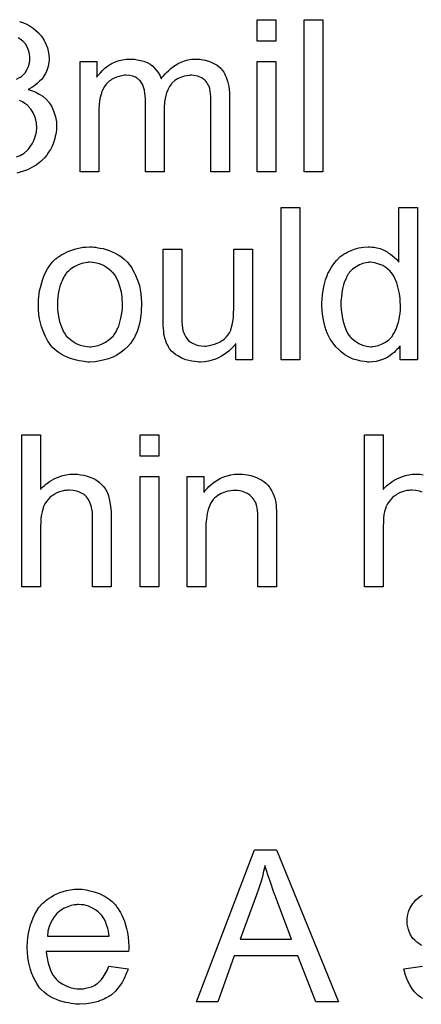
# Model space of a CAD drawing. Extents: x -2 to 8.5, y -2.9 to 5.2.
# Tile 104 of 207: x 5.01 to 5.221, y 0.632 to 1.15. Entities that reach past the tile are written whole.
import ezdxf

# ---------------------------------------------------------------- set-up
doc = ezdxf.new("R2010")
doc.units = 0
doc.layers.add('acc-ni-360-20-out-a_document', color=1, linetype='CONTINUOUS')

msp = doc.modelspace()

# ---------------------------------------------------------------- linework, layer by layer
at = {"layer": 'acc-ni-360-20-out-a_document', "color": 1}
for points in [[(5.00941, 1.14902), (5.011493, 1.148326), (5.013576, 1.1474), (5.013691, 1.1474), (5.013807, 1.147285), (5.014501, 1.146938), (5.015542, 1.146243), (5.016699, 1.145433), (5.018088, 1.144276), (5.019476, 1.143004), (5.020865, 1.1415), (5.022022, 1.139764), (5.022137, 1.139533), (5.022484, 1.138954), (5.022947, 1.137913), (5.023526, 1.13664), (5.024104, 1.135136), (5.024567, 1.133401), (5.024914, 1.131434), (5.02503, 1.129467), (5.02503, 1.129235), (5.02503, 1.128541), (5.024914, 1.127616), (5.024683, 1.126343), (5.024336, 1.124839), (5.023757, 1.123219), (5.023063, 1.121599), (5.022137, 1.119979), (5.022022, 1.119748), (5.021675, 1.119285), (5.02098, 1.118475), (5.020055, 1.11755), (5.018898, 1.116508), (5.017509, 1.115351), (5.01589, 1.11431), (5.013923, 1.113269), (5.014038, 1.113269), (5.01427, 1.113153), (5.014617, 1.113037), (5.01508, 1.112922), (5.016352, 1.112459), (5.017972, 1.111765), (5.019823, 1.110839), (5.021675, 1.109682), (5.02341, 1.108178), (5.02503, 1.106443), (5.025146, 1.106211), (5.025608, 1.105517), (5.026303, 1.10436), (5.026997, 1.102856), (5.027691, 1.101005), (5.028385, 1.098806), (5.028848, 1.096261), (5.028964, 1.093484), (5.028964, 1.093368), (5.028964, 1.093021), (5.028964, 1.092443), (5.028848, 1.091749), (5.028732, 1.090823), (5.028501, 1.089782), (5.02827, 1.088625), (5.028038, 1.087352), (5.027113, 1.084575), (5.026418, 1.083071), (5.025724, 1.081683), (5.024798, 1.080179), (5.023757, 1.078675), (5.0226, 1.07717), (5.021212, 1.075782), (5.021096, 1.075666), (5.020865, 1.075435), (5.020402, 1.075088), (5.019823, 1.074625), (5.019129, 1.074046), (5.018204, 1.073468), (5.017162, 1.072774), (5.01589, 1.072195), (5.014617, 1.071501), (5.013113, 1.070807), (5.011609, 1.070228), (5.009873, 1.06965), (5.008022, 1.069187)], [(5.144548, 1.138723), (5.134713, 1.138723), (5.134713, 1.149946), (5.144548, 1.149946), (5.144548, 1.138723)], [(5.169192, 1.069881), (5.159358, 1.069881), (5.159358, 1.149946), (5.169192, 1.149946), (5.169192, 1.069881)], [(5.007906, 1.118591), (5.009873, 1.119632), (5.009989, 1.119632), (5.010105, 1.119748), (5.010683, 1.120211), (5.011493, 1.121021), (5.012419, 1.122062), (5.013344, 1.123566), (5.014154, 1.125302), (5.014733, 1.127268), (5.014964, 1.128426), (5.014964, 1.129698), (5.014964, 1.129814), (5.014964, 1.12993), (5.014964, 1.130624), (5.014733, 1.131549), (5.014501, 1.132822), (5.014038, 1.13421), (5.01346, 1.135715), (5.012534, 1.137219), (5.011262, 1.138607), (5.011146, 1.138723), (5.010567, 1.139186), (5.009757, 1.139764), (5.008716, 1.140458)], [(5.10359, 1.12912), (5.1044, 1.12912), (5.10521, 1.129004), (5.107177, 1.128657), (5.10926, 1.128078), (5.111458, 1.127153), (5.113656, 1.125996), (5.115507, 1.124376), (5.115739, 1.124145), (5.116202, 1.12345), (5.117011, 1.122409), (5.117359, 1.121599), (5.117821, 1.120789), (5.118284, 1.119748), (5.118631, 1.118707), (5.119094, 1.11755), (5.119441, 1.116161), (5.119672, 1.114773), (5.119904, 1.113153), (5.120135, 1.111533), (5.120135, 1.109682), (5.120135, 1.069881), (5.110301, 1.069881), (5.110301, 1.106327), (5.110301, 1.106443), (5.110301, 1.106558), (5.110301, 1.107252), (5.110301, 1.108294), (5.110185, 1.109566), (5.110069, 1.110955), (5.109954, 1.112343), (5.109722, 1.113732), (5.109375, 1.114773), (5.109375, 1.114889), (5.109144, 1.115236), (5.108912, 1.115698), (5.108565, 1.116277), (5.108102, 1.116971), (5.107524, 1.117665), (5.10683, 1.11836), (5.105904, 1.119054), (5.105788, 1.119169), (5.105441, 1.119285), (5.104979, 1.119517), (5.104169, 1.119864), (5.103359, 1.120211), (5.102318, 1.120442), (5.101276, 1.120558), (5.100003, 1.120674), (5.099425, 1.120674), (5.098962, 1.120558), (5.097805, 1.120442), (5.096417, 1.120211), (5.094797, 1.119632), (5.093061, 1.118938), (5.091326, 1.117897), (5.089706, 1.116508), (5.089591, 1.116277), (5.089128, 1.115698), (5.088434, 1.114773), (5.087739, 1.113384), (5.086929, 1.111533), (5.086351, 1.109335), (5.085888, 1.106674), (5.085657, 1.10355), (5.085657, 1.069881), (5.075822, 1.069881), (5.075822, 1.107484), (5.075822, 1.1076), (5.075822, 1.107831), (5.075822, 1.108062), (5.075822, 1.108525), (5.075707, 1.109798), (5.075475, 1.111186), (5.075244, 1.112806), (5.074781, 1.114426), (5.074202, 1.11593), (5.073392, 1.117318), (5.073277, 1.117434), (5.07293, 1.117897), (5.072351, 1.11836), (5.071541, 1.119054), (5.0705, 1.119632), (5.069112, 1.120211), (5.067492, 1.120558), (5.065525, 1.120674), (5.064831, 1.120674), (5.064021, 1.120558), (5.063095, 1.120442), (5.061938, 1.120095), (5.06055, 1.119748), (5.059277, 1.119169), (5.057889, 1.118475), (5.057773, 1.11836), (5.05731, 1.118013), (5.056732, 1.11755), (5.055922, 1.116855), (5.055112, 1.11593), (5.054302, 1.114773), (5.053492, 1.1135), (5.052798, 1.111996), (5.052682, 1.111765), (5.052566, 1.111186), (5.052335, 1.110261), (5.051988, 1.108988), (5.051641, 1.107252), (5.051409, 1.10517), (5.051294, 1.10274), (5.051178, 1.099963), (5.051178, 1.069881), (5.041344, 1.069881), (5.041344, 1.127963), (5.050137, 1.127963), (5.050137, 1.119632), (5.050252, 1.119864), (5.0506, 1.120326), (5.051294, 1.121136), (5.052104, 1.122062), (5.053145, 1.123219), (5.054418, 1.124376), (5.055806, 1.125533), (5.057426, 1.126574), (5.057657, 1.12669), (5.058236, 1.127037), (5.059161, 1.127384), (5.060434, 1.127963), (5.061938, 1.128426), (5.063674, 1.128773), (5.065641, 1.12912), (5.067723, 1.129235), (5.068765, 1.129235), (5.070037, 1.12912), (5.071426, 1.128888), (5.073161, 1.128541), (5.074897, 1.128078), (5.076632, 1.127384), (5.078252, 1.126459), (5.078483, 1.126343), (5.078946, 1.125996), (5.07964, 1.125417), (5.080566, 1.124492), (5.081492, 1.12345), (5.082533, 1.122178), (5.083458, 1.120674), (5.084153, 1.118938), (5.084268, 1.119054), (5.0845, 1.119401), (5.084847, 1.119864), (5.085425, 1.120558), (5.086119, 1.121368), (5.086929, 1.122178), (5.087855, 1.123103), (5.089012, 1.124145), (5.090285, 1.12507), (5.091557, 1.125996), (5.093061, 1.126806), (5.094681, 1.127616), (5.096417, 1.12831), (5.098268, 1.128773), (5.100119, 1.12912), (5.102202, 1.129235), (5.103012, 1.129235), (5.10359, 1.12912)], [(5.144548, 1.069881), (5.134713, 1.069881), (5.134713, 1.127963), (5.144548, 1.127963), (5.144548, 1.069881)], [(5.007906, 1.077749), (5.009873, 1.078559), (5.01184, 1.079716), (5.013691, 1.081336), (5.013923, 1.081567), (5.014501, 1.082261), (5.015195, 1.083303), (5.016121, 1.084691), (5.017047, 1.086426), (5.017741, 1.088393), (5.018319, 1.090707), (5.018551, 1.093253), (5.018551, 1.093368), (5.018551, 1.0936), (5.018551, 1.093947), (5.018435, 1.09441), (5.018319, 1.095682), (5.017972, 1.097187), (5.017509, 1.099038), (5.016699, 1.100889), (5.015542, 1.10274), (5.014038, 1.104476), (5.013807, 1.104707), (5.013229, 1.10517), (5.012303, 1.105864), (5.01103, 1.106674), (5.00941, 1.107484)], [(5.157159, 0.971027), (5.147325, 0.971027), (5.147325, 1.051092), (5.157159, 1.051092), (5.157159, 0.971027)], [(5.219059, 0.971027), (5.209918, 0.971027), (5.209918, 0.978316), (5.209803, 0.978201), (5.209687, 0.977969), (5.20934, 0.977506), (5.208877, 0.976928), (5.208299, 0.976349), (5.207605, 0.975655), (5.206795, 0.974845), (5.205753, 0.974035), (5.204712, 0.973226), (5.203555, 0.972416), (5.202167, 0.971721), (5.200663, 0.971143), (5.199158, 0.970564), (5.197423, 0.970102), (5.195572, 0.96987), (5.193605, 0.969755), (5.192911, 0.969755), (5.192448, 0.96987), (5.191059, 0.969986), (5.18944, 0.970217), (5.187473, 0.97068), (5.185274, 0.971374), (5.183076, 0.9723), (5.180878, 0.973573), (5.180762, 0.973573), (5.180646, 0.973804), (5.179952, 0.974267), (5.178911, 0.975192), (5.177638, 0.976349), (5.176134, 0.977854), (5.17463, 0.979705), (5.173126, 0.981787), (5.171853, 0.984217), (5.171853, 0.984333), (5.171738, 0.984564), (5.171622, 0.984911), (5.17139, 0.985374), (5.171159, 0.986068), (5.170812, 0.986878), (5.170581, 0.987688), (5.170349, 0.988729), (5.169771, 0.991043), (5.169192, 0.993704), (5.168845, 0.996713), (5.168729, 0.999952), (5.168729, 1.000068), (5.168729, 1.000299), (5.168729, 1.000762), (5.168729, 1.001456), (5.168845, 1.00215), (5.168845, 1.003076), (5.169076, 1.005159), (5.169423, 1.007588), (5.170002, 1.01025), (5.170696, 1.013026), (5.171622, 1.015687), (5.171622, 1.015803), (5.171738, 1.016034), (5.171969, 1.016382), (5.1722, 1.016844), (5.172895, 1.018117), (5.17382, 1.019737), (5.174977, 1.021472), (5.176481, 1.023208), (5.178217, 1.025059), (5.180299, 1.026563), (5.180415, 1.026563), (5.180531, 1.026679), (5.180878, 1.02691), (5.181341, 1.027142), (5.182498, 1.02772), (5.184117, 1.02853), (5.185969, 1.029224), (5.188167, 1.029803), (5.190597, 1.030266), (5.193142, 1.030381), (5.194068, 1.030381), (5.194993, 1.030266), (5.196266, 1.03015), (5.19777, 1.029803), (5.19939, 1.029456), (5.20101, 1.028877), (5.202514, 1.028067), (5.202745, 1.027952), (5.203208, 1.02772), (5.203902, 1.027142), (5.204828, 1.026563), (5.205985, 1.025753), (5.207026, 1.024712), (5.208183, 1.023671), (5.209224, 1.022398), (5.209224, 1.051092), (5.219059, 1.051092), (5.219059, 0.971027)], [(5.048517, 1.030266), (5.049558, 1.03015), (5.050715, 1.029918), (5.051988, 1.029687), (5.053492, 1.029456), (5.056616, 1.028414), (5.058236, 1.027836), (5.059856, 1.027026), (5.061475, 1.026216), (5.063095, 1.025059), (5.064599, 1.023902), (5.066103, 1.022514), (5.066219, 1.022398), (5.06645, 1.022167), (5.066798, 1.021704), (5.06726, 1.021125), (5.067839, 1.020315), (5.068533, 1.019274), (5.069227, 1.018117), (5.069922, 1.016844), (5.070616, 1.015456), (5.07131, 1.013721), (5.072004, 1.011985), (5.072583, 1.010018), (5.073045, 1.007936), (5.073392, 1.005737), (5.073624, 1.003423), (5.07374, 1.000878), (5.07374, 1.000762), (5.07374, 1.000415), (5.07374, 0.999837), (5.07374, 0.999027), (5.073624, 0.998101), (5.073508, 0.996944), (5.073508, 0.995787), (5.073277, 0.994514), (5.07293, 0.991622), (5.072235, 0.988729), (5.071426, 0.985837), (5.070269, 0.983176), (5.070269, 0.98306), (5.070153, 0.982944), (5.069922, 0.982597), (5.06969, 0.982134), (5.06888, 0.980977), (5.067839, 0.979589), (5.06645, 0.977969), (5.064715, 0.976349), (5.062748, 0.97473), (5.060434, 0.973226), (5.060318, 0.973226), (5.060203, 0.97311), (5.059856, 0.972878), (5.059277, 0.972647), (5.058699, 0.972416), (5.058004, 0.972184), (5.056269, 0.97149), (5.054302, 0.970912), (5.051872, 0.970333), (5.049327, 0.96987), (5.04655, 0.969755), (5.045393, 0.969755), (5.044467, 0.96987), (5.043426, 0.969986), (5.042269, 0.970217), (5.040881, 0.970449), (5.039492, 0.97068), (5.036368, 0.971606), (5.034633, 0.9723), (5.033013, 0.972994), (5.031393, 0.97392), (5.029774, 0.974961), (5.02827, 0.976118), (5.026765, 0.977506), (5.02665, 0.977622), (5.026418, 0.977854), (5.026071, 0.978316), (5.025608, 0.97901), (5.02503, 0.97982), (5.024451, 0.980746), (5.023757, 0.981903), (5.023063, 0.983291), (5.022369, 0.984795), (5.021675, 0.986531), (5.021096, 0.988382), (5.020518, 0.990349), (5.020055, 0.992547), (5.019708, 0.994861), (5.019476, 0.997407), (5.019361, 1.000068), (5.019361, 1.000299), (5.019361, 1.000762), (5.019476, 1.001572), (5.019476, 1.002729), (5.019592, 1.004002), (5.019823, 1.005621), (5.020055, 1.007241), (5.020518, 1.009092), (5.02098, 1.010944), (5.021559, 1.012911), (5.022253, 1.014993), (5.023179, 1.01696), (5.024104, 1.018811), (5.025377, 1.020663), (5.02665, 1.022398), (5.02827, 1.023902), (5.028385, 1.024018), (5.028617, 1.024133), (5.029079, 1.024481), (5.029658, 1.024943), (5.030352, 1.025406), (5.031278, 1.025985), (5.032203, 1.026563), (5.03336, 1.027142), (5.034633, 1.02772), (5.036021, 1.028299), (5.039145, 1.02934), (5.042732, 1.03015), (5.044583, 1.030266), (5.04655, 1.030381), (5.047707, 1.030381), (5.048517, 1.030266)], [(5.132168, 0.971027), (5.123375, 0.971027), (5.123375, 0.979473), (5.123259, 0.979358), (5.123028, 0.97901), (5.122681, 0.978548), (5.122102, 0.977969), (5.121408, 0.977275), (5.120598, 0.976349), (5.119672, 0.975539), (5.118516, 0.974614), (5.117243, 0.973688), (5.115854, 0.972878), (5.11435, 0.972068), (5.11273, 0.971259), (5.110879, 0.97068), (5.109028, 0.970217), (5.106945, 0.96987), (5.104863, 0.969755), (5.104053, 0.969755), (5.103012, 0.96987), (5.101739, 0.969986), (5.100235, 0.970217), (5.098615, 0.970564), (5.096995, 0.971027), (5.09526, 0.971721), (5.095028, 0.971837), (5.094566, 0.972068), (5.093756, 0.972531), (5.09283, 0.97311), (5.091673, 0.973804), (5.090632, 0.974614), (5.089591, 0.975539), (5.088665, 0.976581), (5.088549, 0.976697), (5.088318, 0.977159), (5.087971, 0.977738), (5.087508, 0.978663), (5.086929, 0.979705), (5.086467, 0.980977), (5.086004, 0.982366), (5.085657, 0.98387), (5.085657, 0.983986), (5.085541, 0.984448), (5.085425, 0.985143), (5.085425, 0.986068), (5.08531, 0.987457), (5.085194, 0.988961), (5.085078, 0.990928), (5.085078, 0.993126), (5.085078, 1.029109), (5.094913, 1.029109), (5.094913, 0.996828), (5.094913, 0.996713), (5.094913, 0.996481), (5.094913, 0.996134), (5.094913, 0.995556), (5.094913, 0.994283), (5.095028, 0.992663), (5.095028, 0.990928), (5.095144, 0.989192), (5.09526, 0.987688), (5.095491, 0.986415), (5.095491, 0.9863), (5.095723, 0.985837), (5.095954, 0.985143), (5.096301, 0.984217), (5.09688, 0.983291), (5.097574, 0.98225), (5.098384, 0.981324), (5.099425, 0.980399), (5.099541, 0.980283), (5.100003, 0.980052), (5.100582, 0.979705), (5.101508, 0.979358), (5.102549, 0.978895), (5.103822, 0.978548), (5.10521, 0.978316), (5.10683, 0.978201), (5.10764, 0.978201), (5.10845, 0.978316), (5.109491, 0.978432), (5.110764, 0.978779), (5.112152, 0.979126), (5.113656, 0.979705), (5.11516, 0.980399), (5.115392, 0.980515), (5.115854, 0.980862), (5.116549, 0.981324), (5.117359, 0.982019), (5.118284, 0.982944), (5.11921, 0.983986), (5.12002, 0.985143), (5.120714, 0.986531), (5.120829, 0.986762), (5.120945, 0.987225), (5.121177, 0.988151), (5.121524, 0.989423), (5.121871, 0.991043), (5.122102, 0.99301), (5.122218, 0.995324), (5.122334, 0.997985), (5.122334, 1.029109), (5.132168, 1.029109), (5.132168, 0.971027)], [(5.04655, 1.022282), (5.045856, 1.022282), (5.045277, 1.022167), (5.044005, 1.022051), (5.042269, 1.021588), (5.040302, 1.020894), (5.03822, 1.019968), (5.036253, 1.01858), (5.035212, 1.017654), (5.034286, 1.016729), (5.034286, 1.016613), (5.034055, 1.016497), (5.033823, 1.01615), (5.033476, 1.015687), (5.033129, 1.015109), (5.032782, 1.014415), (5.032319, 1.013489), (5.031856, 1.012563), (5.031393, 1.011407), (5.030931, 1.01025), (5.030583, 1.008861), (5.030236, 1.007357), (5.029889, 1.005737), (5.029658, 1.004002), (5.029542, 1.002035), (5.029426, 1.000068), (5.029426, 0.999952), (5.029426, 0.999605), (5.029426, 0.999027), (5.029542, 0.998217), (5.029542, 0.997291), (5.029658, 0.99625), (5.030005, 0.99382), (5.030583, 0.991043), (5.031509, 0.988266), (5.032666, 0.985605), (5.033476, 0.984448), (5.034286, 0.983291), (5.034402, 0.983291), (5.034517, 0.98306), (5.035212, 0.982481), (5.036253, 0.981556), (5.037641, 0.98063), (5.039377, 0.979589), (5.041459, 0.978663), (5.043889, 0.978085), (5.045162, 0.977969), (5.04655, 0.977854), (5.047244, 0.977854), (5.047823, 0.977969), (5.049096, 0.978201), (5.050831, 0.978548), (5.052682, 0.979242), (5.054765, 0.980168), (5.056732, 0.981556), (5.057773, 0.982481), (5.058699, 0.983407), (5.058814, 0.983523), (5.05893, 0.983639), (5.059161, 0.983986), (5.059508, 0.984448), (5.059856, 0.985027), (5.060318, 0.985721), (5.060781, 0.986647), (5.061244, 0.987572), (5.061707, 0.988729), (5.062054, 0.990002), (5.062517, 0.99139), (5.062864, 0.992894), (5.063211, 0.99463), (5.063442, 0.996365), (5.063674, 0.998332), (5.063674, 1.000415), (5.063674, 1.000531), (5.063674, 1.000878), (5.063674, 1.001456), (5.063558, 1.00215), (5.063558, 1.003076), (5.063442, 1.004117), (5.063095, 1.006547), (5.062517, 1.009092), (5.061591, 1.011869), (5.060318, 1.014415), (5.059624, 1.015687), (5.058699, 1.016729), (5.058699, 1.016844), (5.058467, 1.01696), (5.057773, 1.017654), (5.056732, 1.018464), (5.055343, 1.019505), (5.053608, 1.020547), (5.051525, 1.021472), (5.049211, 1.022051), (5.047939, 1.022167), (5.04655, 1.022282)], [(5.194183, 1.022282), (5.193605, 1.022282), (5.193142, 1.022167), (5.191869, 1.022051), (5.190365, 1.021588), (5.18863, 1.02101), (5.186779, 1.019968), (5.184927, 1.018696), (5.184002, 1.01777), (5.183192, 1.016844), (5.183192, 1.016729), (5.18296, 1.016613), (5.182845, 1.016266), (5.182498, 1.015803), (5.18215, 1.015225), (5.181803, 1.01453), (5.181456, 1.013721), (5.180993, 1.012795), (5.180531, 1.011638), (5.180184, 1.010365), (5.179837, 1.008977), (5.179489, 1.007473), (5.179258, 1.005853), (5.179027, 1.004002), (5.178795, 1.002035), (5.178795, 0.999952), (5.178795, 0.999837), (5.178795, 0.999489), (5.178795, 0.998911), (5.178911, 0.998101), (5.178911, 0.997175), (5.179027, 0.996134), (5.179374, 0.993704), (5.179952, 0.991043), (5.180762, 0.988266), (5.181919, 0.985605), (5.182613, 0.984448), (5.183423, 0.983291), (5.183539, 0.983291), (5.183655, 0.98306), (5.184233, 0.982481), (5.185274, 0.981556), (5.186547, 0.98063), (5.188167, 0.979589), (5.190134, 0.978663), (5.192216, 0.978085), (5.193373, 0.977969), (5.19453, 0.977854), (5.195109, 0.977854), (5.195572, 0.977969), (5.196844, 0.978085), (5.198349, 0.978548), (5.200084, 0.979126), (5.201935, 0.980052), (5.203786, 0.981324), (5.204712, 0.982134), (5.205522, 0.98306), (5.205522, 0.983176), (5.205753, 0.983291), (5.205985, 0.983639), (5.206216, 0.984101), (5.206563, 0.98468), (5.207026, 0.985258), (5.207373, 0.986184), (5.207836, 0.98711), (5.208299, 0.988151), (5.208646, 0.989308), (5.209109, 0.990696), (5.209456, 0.992085), (5.209687, 0.993704), (5.209918, 0.995324), (5.21015, 0.997175), (5.21015, 0.999142), (5.21015, 0.999258), (5.21015, 0.999721), (5.21015, 1.000299), (5.210034, 1.001109), (5.210034, 1.002035), (5.209918, 1.003192), (5.209803, 1.004465), (5.209571, 1.005853), (5.208993, 1.00863), (5.208183, 1.011522), (5.207026, 1.014299), (5.206332, 1.015456), (5.205522, 1.016613), (5.205522, 1.016729), (5.205291, 1.016844), (5.204712, 1.017539), (5.203671, 1.018464), (5.202398, 1.019505), (5.200778, 1.020547), (5.198811, 1.021357), (5.196613, 1.022051), (5.195456, 1.022167), (5.194183, 1.022282)], [(5.020518, 0.902834), (5.020633, 0.902949), (5.020865, 0.903181), (5.021212, 0.903528), (5.02179, 0.904106), (5.022369, 0.904685), (5.023179, 0.905379), (5.02422, 0.906073), (5.025261, 0.906883), (5.026418, 0.907577), (5.027691, 0.908271), (5.030699, 0.909544), (5.032319, 0.910123), (5.034055, 0.91047), (5.035906, 0.910701), (5.037757, 0.910817), (5.038798, 0.910817), (5.040071, 0.910701), (5.041575, 0.91047), (5.04331, 0.910238), (5.045162, 0.909776), (5.047013, 0.909081), (5.048864, 0.908271), (5.049096, 0.908156), (5.049674, 0.907809), (5.050484, 0.90723), (5.051525, 0.90642), (5.052566, 0.905379), (5.053724, 0.904222), (5.054765, 0.902834), (5.05569, 0.901214), (5.055806, 0.900982), (5.056038, 0.900404), (5.056385, 0.899363), (5.056732, 0.897859), (5.057079, 0.896007), (5.057426, 0.893809), (5.057657, 0.891148), (5.057773, 0.88814), (5.057773, 0.851463), (5.047939, 0.851463), (5.047939, 0.888255), (5.047939, 0.888371), (5.047939, 0.888602), (5.047939, 0.88895), (5.047939, 0.889412), (5.047823, 0.890685), (5.047591, 0.892305), (5.047129, 0.89404), (5.04655, 0.895776), (5.04574, 0.897511), (5.044699, 0.8989), (5.044583, 0.899015), (5.04412, 0.899478), (5.043426, 0.900057), (5.042385, 0.900635), (5.041112, 0.90133), (5.039608, 0.901792), (5.037757, 0.902255), (5.035674, 0.902371), (5.03498, 0.902371), (5.03417, 0.902255), (5.033013, 0.902139), (5.031856, 0.901792), (5.030468, 0.901445), (5.029079, 0.900867), (5.027575, 0.900057), (5.02746, 0.899941), (5.026997, 0.899594), (5.026303, 0.899131), (5.025493, 0.898437), (5.024567, 0.897511), (5.023641, 0.89647), (5.022832, 0.895197), (5.022137, 0.893809), (5.022022, 0.893578), (5.021906, 0.893115), (5.021675, 0.892189), (5.021328, 0.891032), (5.02098, 0.889528), (5.020749, 0.887677), (5.020633, 0.885594), (5.020518, 0.883165), (5.020518, 0.851463), (5.010683, 0.851463), (5.010683, 0.931527), (5.020518, 0.931527), (5.020518, 0.902834)], [(5.082764, 0.920304), (5.07293, 0.920304), (5.07293, 0.931527), (5.082764, 0.931527), (5.082764, 0.920304)], [(5.221604, 0.90133), (5.2201, 0.901792), (5.218249, 0.902255), (5.216166, 0.902371), (5.215472, 0.902371), (5.214662, 0.902255), (5.213505, 0.902139), (5.212348, 0.901792), (5.21096, 0.901445), (5.209571, 0.900867), (5.208067, 0.900057), (5.207952, 0.899941), (5.207489, 0.899594), (5.206795, 0.899131), (5.205985, 0.898437), (5.205059, 0.897511), (5.204133, 0.89647), (5.203324, 0.895197), (5.202629, 0.893809), (5.202514, 0.893578), (5.202398, 0.893115), (5.202167, 0.892189), (5.201819, 0.891032), (5.201472, 0.889528), (5.201241, 0.887677), (5.201125, 0.885594), (5.20101, 0.883165), (5.20101, 0.851463), (5.191175, 0.851463), (5.191175, 0.931527), (5.20101, 0.931527), (5.20101, 0.902834)], [(5.082764, 0.851463), (5.07293, 0.851463), (5.07293, 0.909544), (5.082764, 0.909544), (5.082764, 0.851463)], [(5.126846, 0.910701), (5.128119, 0.910586), (5.129623, 0.910354), (5.131243, 0.910007), (5.132978, 0.909544), (5.134598, 0.90885), (5.134829, 0.908734), (5.135292, 0.908503), (5.136102, 0.908156), (5.137028, 0.907577), (5.138185, 0.906883), (5.139226, 0.905957), (5.140267, 0.905032), (5.141193, 0.903875), (5.141308, 0.903759), (5.14154, 0.903296), (5.141887, 0.902718), (5.142465, 0.901908), (5.142928, 0.900751), (5.143391, 0.899594), (5.14397, 0.898206), (5.144317, 0.896702), (5.144317, 0.896586), (5.144432, 0.896123), (5.144548, 0.895429), (5.144664, 0.894503), (5.144664, 0.893115), (5.144779, 0.891495), (5.144895, 0.889528), (5.144895, 0.887098), (5.144895, 0.851463), (5.135061, 0.851463), (5.135061, 0.886636), (5.135061, 0.886751), (5.135061, 0.886867), (5.135061, 0.887677), (5.135061, 0.888718), (5.134945, 0.889991), (5.134829, 0.891495), (5.134598, 0.892999), (5.134251, 0.894388), (5.133904, 0.89566), (5.133904, 0.895776), (5.133672, 0.896123), (5.133325, 0.896702), (5.132978, 0.897396), (5.1324, 0.89809), (5.131705, 0.8989), (5.13078, 0.89971), (5.129738, 0.900404), (5.129623, 0.90052), (5.129276, 0.900751), (5.128581, 0.900982), (5.127771, 0.90133), (5.126846, 0.901677), (5.125689, 0.902024), (5.124301, 0.902139), (5.122912, 0.902255), (5.122334, 0.902255), (5.121871, 0.902139), (5.120714, 0.902024), (5.11921, 0.901792), (5.11759, 0.901214), (5.115739, 0.90052), (5.113887, 0.899594), (5.112152, 0.898206), (5.111921, 0.897974), (5.111458, 0.897396), (5.111111, 0.896933), (5.110764, 0.896354), (5.110301, 0.89566), (5.109954, 0.89485), (5.109491, 0.893925), (5.109028, 0.892768), (5.108681, 0.891495), (5.108334, 0.890107), (5.108102, 0.888602), (5.107871, 0.886983), (5.10764, 0.885016), (5.10764, 0.883049), (5.10764, 0.851463), (5.097805, 0.851463), (5.097805, 0.909544), (5.106598, 0.909544), (5.106598, 0.901214), (5.106714, 0.90133), (5.106945, 0.901677), (5.107293, 0.902139), (5.107755, 0.902718), (5.10845, 0.903412), (5.10926, 0.904222), (5.110185, 0.905148), (5.111342, 0.906073), (5.112499, 0.906883), (5.113887, 0.907809), (5.115392, 0.908619), (5.117011, 0.909313), (5.118863, 0.909891), (5.120714, 0.910354), (5.122796, 0.910701), (5.124995, 0.910817), (5.12592, 0.910817), (5.126846, 0.910701)], [(5.20101, 0.902834), (5.201125, 0.902949), (5.201357, 0.903181), (5.201704, 0.903528), (5.202282, 0.904106), (5.202861, 0.904685), (5.203671, 0.905379), (5.204712, 0.906073), (5.205753, 0.906883), (5.20691, 0.907577), (5.208183, 0.908271), (5.211191, 0.909544), (5.212811, 0.910123), (5.214547, 0.91047), (5.216398, 0.910701), (5.218249, 0.910817), (5.21929, 0.910817), (5.220563, 0.910701), (5.222067, 0.91047)], [(5.177523, 0.633044), (5.16549, 0.633044), (5.156118, 0.657341), (5.122565, 0.657341), (5.113887, 0.633044), (5.102665, 0.633044), (5.133209, 0.713109), (5.144779, 0.713109), (5.177523, 0.633044)], [(5.138763, 0.704778), (5.138763, 0.704663), (5.138647, 0.704431), (5.138647, 0.703968), (5.138416, 0.703506), (5.1383, 0.702696), (5.138069, 0.701886), (5.137606, 0.699919), (5.137028, 0.697605), (5.136218, 0.695059), (5.135408, 0.692283), (5.134366, 0.68939), (5.125689, 0.666019), (5.152763, 0.666019), (5.144432, 0.688002), (5.144432, 0.688117), (5.144317, 0.688465), (5.144085, 0.689043), (5.143854, 0.689737), (5.143507, 0.690547), (5.14316, 0.691588), (5.142812, 0.692745), (5.14235, 0.693903), (5.141424, 0.696564), (5.140498, 0.69934), (5.139573, 0.702117), (5.138763, 0.704778)], [(5.042501, 0.692283), (5.043426, 0.692167), (5.044583, 0.691936), (5.045856, 0.691704), (5.04736, 0.691357), (5.048748, 0.69101), (5.050368, 0.690432), (5.051872, 0.689853), (5.053492, 0.689043), (5.055112, 0.688117), (5.056732, 0.687076), (5.058236, 0.685803), (5.059624, 0.684415), (5.05974, 0.684299), (5.059971, 0.684068), (5.060318, 0.683605), (5.060781, 0.682911), (5.06136, 0.682101), (5.061938, 0.681176), (5.062632, 0.680019), (5.063327, 0.67863), (5.064021, 0.677126), (5.064715, 0.675506), (5.065293, 0.673655), (5.065872, 0.671688), (5.066335, 0.66949), (5.066682, 0.667176), (5.066913, 0.664746), (5.067029, 0.662085), (5.067029, 0.661969), (5.067029, 0.661506), (5.067029, 0.660697), (5.066913, 0.65954), (5.023526, 0.65954), (5.023526, 0.659424), (5.023526, 0.659077), (5.023641, 0.658614), (5.023641, 0.65792), (5.023757, 0.65711), (5.023989, 0.656184), (5.024336, 0.654102), (5.02503, 0.651788), (5.025956, 0.649242), (5.027228, 0.646928), (5.028848, 0.644846), (5.028964, 0.644846), (5.029079, 0.644614), (5.029774, 0.644036), (5.030815, 0.643226), (5.032203, 0.642416), (5.034055, 0.64149), (5.036137, 0.640681), (5.038451, 0.640102), (5.039724, 0.639986), (5.041112, 0.639871), (5.042038, 0.639871), (5.043079, 0.639986), (5.044352, 0.640218), (5.04574, 0.640565), (5.04736, 0.641028), (5.048864, 0.641722), (5.050368, 0.642647), (5.050484, 0.642763), (5.051062, 0.643226), (5.051757, 0.64392), (5.052566, 0.644846), (5.053492, 0.646118), (5.054533, 0.647738), (5.055575, 0.649589), (5.0565, 0.651788), (5.066682, 0.650515), (5.066682, 0.650399), (5.066566, 0.650168), (5.06645, 0.649705), (5.066219, 0.649011), (5.065872, 0.648317), (5.065525, 0.647391), (5.064599, 0.645424), (5.063442, 0.643226), (5.061823, 0.640912), (5.059971, 0.638714), (5.057657, 0.636631), (5.057542, 0.636631), (5.05731, 0.6364), (5.056963, 0.636168), (5.0565, 0.635821), (5.055806, 0.635474), (5.055112, 0.635127), (5.054186, 0.634664), (5.053145, 0.634201), (5.051988, 0.633739), (5.050831, 0.633276), (5.047939, 0.632582), (5.044699, 0.632003), (5.041112, 0.631772), (5.03984, 0.631772), (5.03903, 0.631887), (5.037988, 0.632003), (5.036716, 0.632234), (5.035327, 0.632466), (5.033823, 0.632697), (5.030583, 0.633623), (5.028848, 0.634317), (5.027228, 0.635011), (5.025493, 0.635937), (5.023873, 0.636978), (5.022369, 0.638135), (5.020865, 0.639524), (5.020749, 0.639639), (5.020518, 0.639871), (5.020171, 0.640333), (5.019708, 0.641028), (5.019129, 0.641837), (5.018551, 0.642763), (5.017856, 0.64392), (5.017162, 0.645193), (5.016468, 0.646697), (5.015774, 0.648317), (5.015195, 0.650168), (5.014617, 0.652135), (5.014154, 0.654217), (5.013807, 0.656531), (5.013576, 0.658961), (5.01346, 0.661506), (5.01346, 0.661622), (5.01346, 0.662201), (5.01346, 0.662895), (5.013576, 0.663936), (5.013691, 0.665209), (5.013807, 0.666597), (5.014038, 0.668217), (5.014386, 0.669837), (5.015311, 0.673539), (5.01589, 0.67539), (5.016584, 0.677357), (5.017509, 0.679209), (5.018551, 0.680944), (5.019708, 0.68268), (5.02098, 0.684299), (5.021096, 0.684415), (5.021328, 0.684646), (5.02179, 0.684994), (5.022369, 0.685572), (5.023063, 0.686151), (5.023989, 0.686845), (5.02503, 0.687655), (5.026303, 0.688349), (5.027575, 0.689159), (5.029079, 0.689853), (5.030699, 0.690547), (5.032435, 0.691126), (5.034286, 0.691704), (5.036253, 0.692051), (5.038335, 0.692283), (5.040534, 0.692398), (5.041691, 0.692398), (5.042501, 0.692283)], [(5.221373, 0.662663), (5.220679, 0.663126), (5.219753, 0.663705), (5.218712, 0.664515), (5.21767, 0.66544), (5.216629, 0.666482), (5.215703, 0.667754), (5.215588, 0.66787), (5.215356, 0.668333), (5.215009, 0.669143), (5.214662, 0.670068), (5.214315, 0.671225), (5.213968, 0.672614), (5.213737, 0.674002), (5.213621, 0.675622), (5.213621, 0.675853), (5.213621, 0.676316), (5.213737, 0.67701), (5.213852, 0.678052), (5.214084, 0.679093), (5.214315, 0.680366), (5.214778, 0.681523), (5.215356, 0.682795), (5.215472, 0.682911), (5.215703, 0.683374), (5.216051, 0.683952), (5.216629, 0.684762), (5.217323, 0.685572), (5.218133, 0.686613), (5.219059, 0.687539), (5.220216, 0.688349), (5.220332, 0.688465), (5.220679, 0.68858), (5.221141, 0.688927), (5.221836, 0.689274)], [(5.040649, 0.684299), (5.039955, 0.684299), (5.039492, 0.684184), (5.03822, 0.684068), (5.036716, 0.683721), (5.034864, 0.683142), (5.032898, 0.682332), (5.031046, 0.681176), (5.029195, 0.679671), (5.028964, 0.67944), (5.028501, 0.678861), (5.027691, 0.67782), (5.026881, 0.676432), (5.025956, 0.674812), (5.025146, 0.672729), (5.024451, 0.6703), (5.024104, 0.667639), (5.056616, 0.667639), (5.056616, 0.667754), (5.056616, 0.667986), (5.0565, 0.668333), (5.0565, 0.668796), (5.056269, 0.670184), (5.055922, 0.671688), (5.055343, 0.673539), (5.054765, 0.675275), (5.053839, 0.67701), (5.052798, 0.678514), (5.052798, 0.67863), (5.052566, 0.678746), (5.051988, 0.67944), (5.050947, 0.680366), (5.049558, 0.681407), (5.047823, 0.682448), (5.04574, 0.683374), (5.04331, 0.684068), (5.042038, 0.684184), (5.040649, 0.684299)], [(5.221951, 0.634895), (5.220679, 0.63559), (5.219522, 0.6364), (5.219406, 0.636515), (5.21929, 0.636631), (5.218596, 0.637325), (5.217555, 0.638366), (5.216398, 0.639986), (5.215125, 0.641953), (5.213852, 0.644267), (5.212811, 0.64716), (5.212001, 0.650399), (5.22172, 0.651903)]]:
    msp.add_lwpolyline(points, dxfattribs=at)

doc.saveas('drawing.dxf')
